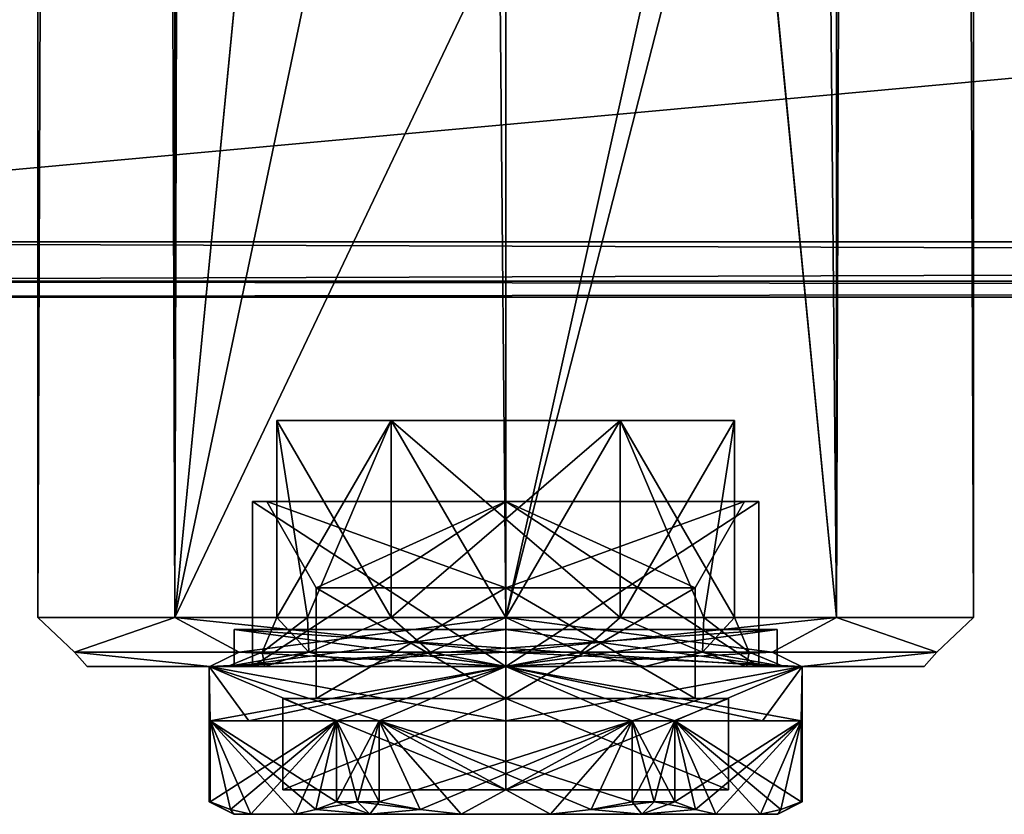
# Model space of a CAD drawing. Extents: x -65 to 446, y -88 to 1542.
# Tile 195 of 223: x -20 to 20, y -6 to 26. Entities that reach past the tile are written whole.
import ezdxf

# ---------------------------------------------------------------- set-up
doc = ezdxf.new("R2010")
doc.units = 0
doc.header["$LTSCALE"] = 74.25
for name, color, linetype in [('1102', 7, 'CONTINUOUS'), ('1103', 7, 'CONTINUOUS'), ('1104', 7, 'CONTINUOUS'), ('1107', 7, 'CONTINUOUS'), ('1108', 7, 'CONTINUOUS'), ('1152', 7, 'CONTINUOUS'), ('1154', 7, 'CONTINUOUS'), ('1155', 7, 'CONTINUOUS'), ('1158', 7, 'CONTINUOUS'), ('1159', 7, 'CONTINUOUS'), ('1162', 7, 'CONTINUOUS'), ('1163', 7, 'CONTINUOUS'), ('1164', 7, 'CONTINUOUS'), ('1165', 7, 'CONTINUOUS'), ('1166', 7, 'CONTINUOUS'), ('1594', 7, 'CONTINUOUS'), ('1595', 7, 'CONTINUOUS'), ('1596', 7, 'CONTINUOUS'), ('1597', 7, 'CONTINUOUS'), ('1598', 7, 'CONTINUOUS'), ('1599', 7, 'CONTINUOUS'), ('1600', 7, 'CONTINUOUS'), ('1601', 7, 'CONTINUOUS'), ('1602', 7, 'CONTINUOUS'), ('1603', 7, 'CONTINUOUS'), ('1604', 7, 'CONTINUOUS'), ('1605', 7, 'CONTINUOUS'), ('1606', 7, 'CONTINUOUS'), ('1607', 7, 'CONTINUOUS'), ('1608', 7, 'CONTINUOUS'), ('1609', 7, 'CONTINUOUS'), ('1610', 7, 'CONTINUOUS'), ('1611', 7, 'CONTINUOUS'), ('1612', 7, 'CONTINUOUS'), ('1613', 7, 'CONTINUOUS'), ('1614', 7, 'CONTINUOUS'), ('1615', 7, 'CONTINUOUS'), ('1616', 7, 'CONTINUOUS'), ('1617', 7, 'CONTINUOUS'), ('1618', 7, 'CONTINUOUS'), ('1619', 7, 'CONTINUOUS'), ('1620', 7, 'CONTINUOUS')]:
    doc.layers.add(name, color=color, linetype=linetype)

msp = doc.modelspace()

# ---------------------------------------------------------------- linework, layer by layer
at = {"layer": '1102', "color": 7, "linetype": 'CONTINUOUS'}
for points in [[(444, 62.75, 29), (-52, 62.75, 29), (444, 17.25, 29), (444, 62.75, 29)], [(-52, 62.75, 29), (-52, 17.25, 29), (444, 17.25, 29), (-52, 62.75, 29)]]:
    msp.add_3dface(points, dxfattribs=at)
at = {"layer": '1103', "color": 7, "linetype": 'CONTINUOUS'}
for points in [[(444, 15, 26.75), (-52, 15, 26.75), (444, 15, 21.25), (444, 15, 26.75)], [(-52, 15, 26.75), (-52, 15, 21.25), (444, 15, 21.25), (-52, 15, 26.75)]]:
    msp.add_3dface(points, dxfattribs=at)
at = {"layer": '1104', "color": 7, "linetype": 'CONTINUOUS'}
for points in [[(444, 17.25, 19), (-52, 17.25, 19), (444, 62.75, 19), (444, 17.25, 19)], [(-52, 17.25, 19), (-52, 62.75, 19), (444, 62.75, 19), (-52, 17.25, 19)]]:
    msp.add_3dface(points, dxfattribs=at)
at = {"layer": '1107', "color": 7, "linetype": 'CONTINUOUS'}
for points in [[(444, 17.25, 29), (-52, 17.25, 29), (-52, 15.659, 28.341), (444, 17.25, 29)], [(444, 17.25, 29), (-52, 15.659, 28.341), (444, 15.659, 28.341), (444, 17.25, 29)], [(-52, 15.659, 28.341), (-52, 15, 26.75), (444, 15.659, 28.341), (-52, 15.659, 28.341)], [(444, 15.659, 28.341), (-52, 15, 26.75), (444, 15, 26.75), (444, 15.659, 28.341)]]:
    msp.add_3dface(points, dxfattribs=at)
at = {"layer": '1108', "color": 7, "linetype": 'CONTINUOUS'}
for points in [[(-52, 15.659, 19.659), (-52, 17.25, 19), (444, 15.659, 19.659), (-52, 15.659, 19.659)], [(444, 15.659, 19.659), (-52, 17.25, 19), (444, 17.25, 19), (444, 15.659, 19.659)], [(444, 15, 21.25), (-52, 15, 21.25), (-52, 15.659, 19.659), (444, 15, 21.25)], [(444, 15, 21.25), (-52, 15.659, 19.659), (444, 15.659, 19.659), (444, 15, 21.25)]]:
    msp.add_3dface(points, dxfattribs=at)
at = {"layer": '1152', "color": 7, "linetype": 'CONTINUOUS'}
for points in [[(-12.021, 0, 12.021), (-17, 0, 0), (-12.021, 0, -12.021), (-12.021, 0, 12.021)], [(-12.021, 0, -12.021), (0, 0, -17), (-9.786, 0, -5.65), (-12.021, 0, -12.021)], [(0, 0, 17), (-12.021, 0, 12.021), (0, 0, 11.3), (0, 0, 17)], [(-12.021, 0, 12.021), (-12.021, 0, -12.021), (-11.3, 0), (-12.021, 0, 12.021)], [(0, 0, 11.3), (-12.021, 0, 12.021), (-5.65, 0, 9.786), (0, 0, 11.3)], [(-5.65, 0, 9.786), (-12.021, 0, 12.021), (-9.786, 0, 5.65), (-5.65, 0, 9.786)], [(-9.786, 0, 5.65), (-12.021, 0, 12.021), (-11.3, 0), (-9.786, 0, 5.65)], [(-11.3, 0), (-12.021, 0, -12.021), (-9.786, 0, -5.65), (-11.3, 0)], [(-9.786, 0, -5.65), (0, 0, -17), (-5.65, 0, -9.786), (-9.786, 0, -5.65)], [(-5.65, 0, -9.786), (0, 0, -17), (0, 0, -11.3), (-5.65, 0, -9.786)], [(0, 0, -17), (12.021, 0, -12.021), (0, 0, -11.3), (0, 0, -17)], [(0, 0, -11.3), (12.021, 0, -12.021), (5.65, 0, -9.786), (0, 0, -11.3)], [(12.021, 0, 12.021), (0, 0, 17), (9.786, 0, 5.65), (12.021, 0, 12.021)], [(9.786, 0, 5.65), (0, 0, 17), (5.65, 0, 9.786), (9.786, 0, 5.65)], [(5.65, 0, 9.786), (0, 0, 17), (0, 0, 11.3), (5.65, 0, 9.786)], [(5.65, 0, -9.786), (12.021, 0, -12.021), (9.786, 0, -5.65), (5.65, 0, -9.786)], [(12.021, 0, -12.021), (11.3, 0), (9.786, 0, -5.65), (12.021, 0, -12.021)], [(11.3, 0), (12.021, 0, 12.021), (9.786, 0, 5.65), (11.3, 0)], [(12.021, 0, -12.021), (12.021, 0, 12.021), (11.3, 0), (12.021, 0, -12.021)], [(12.021, 0, -12.021), (17, 0, 0), (12.021, 0, 12.021), (12.021, 0, -12.021)]]:
    msp.add_3dface(points, dxfattribs=at)
at = {"layer": '1154', "color": 7, "linetype": 'CONTINUOUS'}
for points in [[(0, 2, 19), (13.435, 2, 13.435), (0, 1534, 19), (0, 2, 19)], [(0, 1534, 19), (13.435, 2, 13.435), (13.435, 1534, 13.435), (0, 1534, 19)], [(13.435, 2, -13.435), (9.75, 40, -16.308), (13.435, 1534, -13.435), (13.435, 2, -13.435)], [(19, 2), (13.435, 2, -13.435), (19, 1534), (19, 2)], [(19, 1534), (13.435, 2, -13.435), (13.435, 1534, -13.435), (19, 1534)], [(13.435, 2, 13.435), (19, 2), (13.435, 1534, 13.435), (13.435, 2, 13.435)], [(13.435, 1534, 13.435), (19, 2), (19, 1534), (13.435, 1534, 13.435)], [(6.908, 33.119, -17.7), (9.75, 40, -16.308), (0, 2, -19), (6.908, 33.119, -17.7)], [(0, 2, -19), (9.75, 40, -16.308), (13.435, 2, -13.435), (0, 2, -19)], [(0, 30.25, -19), (6.908, 33.119, -17.7), (0, 2, -19), (0, 30.25, -19)]]:
    msp.add_3dface(points, dxfattribs=at)
at = {"layer": '1155', "color": 7, "linetype": 'CONTINUOUS'}
for points in [[(-19, 1534), (-13.435, 1534, -13.435), (-19, 2), (-19, 1534)], [(-19, 2), (-13.435, 1534, -13.435), (-13.435, 2, -13.435), (-19, 2)], [(-13.435, 1534, 13.435), (-19, 1534), (-13.435, 2, 13.435), (-13.435, 1534, 13.435)], [(-13.435, 2, 13.435), (-19, 1534), (-19, 2), (-13.435, 2, 13.435)], [(0, 2, 19), (0, 1534, 19), (-13.435, 1534, 13.435), (0, 2, 19)], [(0, 2, 19), (-13.435, 1534, 13.435), (-13.435, 2, 13.435), (0, 2, 19)], [(-13.435, 1534, -13.435), (-9.75, 1496, -16.308), (-13.435, 2, -13.435), (-13.435, 1534, -13.435)], [(-13.435, 2, -13.435), (-9.75, 1496, -16.308), (-9.75, 40, -16.308), (-13.435, 2, -13.435)], [(-6.908, 33.119, -17.7), (-13.435, 2, -13.435), (-9.75, 40, -16.308), (-6.908, 33.119, -17.7)], [(0, 30.25, -19), (-13.435, 2, -13.435), (-6.908, 33.119, -17.7), (0, 30.25, -19)], [(0, 30.25, -19), (0, 2, -19), (-13.435, 2, -13.435), (0, 30.25, -19)]]:
    msp.add_3dface(points, dxfattribs=at)
at = {"layer": '1158', "color": 7, "linetype": 'CONTINUOUS'}
for points in [[(-13.435, 2, 13.435), (-19, 2), (-17.513, 0.586, 5.69), (-13.435, 2, 13.435)], [(-19, 2), (-13.435, 2, -13.435), (-17.513, 0.586, -5.69), (-19, 2)], [(-19, 2), (-17.513, 0.586, -5.69), (-17.513, 0.586, 5.69), (-19, 2)], [(-13.435, 2, 13.435), (-17.513, 0.586, 5.69), (-10.824, 0.586, 14.897), (-13.435, 2, 13.435)], [(-13.435, 2, -13.435), (-10.824, 0.586, -14.897), (-17.513, 0.586, -5.69), (-13.435, 2, -13.435)], [(-13.435, 2, -13.435), (0, 2, -19), (-10.824, 0.586, -14.897), (-13.435, 2, -13.435)], [(0, 2, 19), (-13.435, 2, 13.435), (0, 0.586, 18.414), (0, 2, 19)], [(0, 0.586, 18.414), (-13.435, 2, 13.435), (-10.824, 0.586, 14.897), (0, 0.586, 18.414)], [(0, 2, -19), (0, 0.586, -18.414), (-10.824, 0.586, -14.897), (0, 2, -19)], [(-17, 0, 0), (-12.021, 0, 12.021), (-17.513, 0.586, 5.69), (-17, 0, 0)], [(-17.513, 0.586, 5.69), (-12.021, 0, 12.021), (-10.824, 0.586, 14.897), (-17.513, 0.586, 5.69)], [(-12.021, 0, -12.021), (-17, 0, 0), (-17.513, 0.586, -5.69), (-12.021, 0, -12.021)], [(-17.513, 0.586, -5.69), (-17, 0, 0), (-17.513, 0.586, 5.69), (-17.513, 0.586, -5.69)], [(-10.824, 0.586, -14.897), (-12.021, 0, -12.021), (-17.513, 0.586, -5.69), (-10.824, 0.586, -14.897)], [(0, 0.586, -18.414), (0, 0, -17), (-12.021, 0, -12.021), (0, 0.586, -18.414)], [(-12.021, 0, 12.021), (0, 0, 17), (-10.824, 0.586, 14.897), (-12.021, 0, 12.021)], [(0, 0.586, -18.414), (-12.021, 0, -12.021), (-10.824, 0.586, -14.897), (0, 0.586, -18.414)], [(0, 0, 17), (0, 0.586, 18.414), (-10.824, 0.586, 14.897), (0, 0, 17)]]:
    msp.add_3dface(points, dxfattribs=at)
at = {"layer": '1159', "color": 7, "linetype": 'CONTINUOUS'}
for points in [[(0, 2, -19), (13.435, 2, -13.435), (0, 0.586, -18.414), (0, 2, -19)], [(13.435, 2, -13.435), (10.824, 0.586, -14.897), (0, 0.586, -18.414), (13.435, 2, -13.435)], [(13.435, 2, 13.435), (0, 2, 19), (10.824, 0.586, 14.897), (13.435, 2, 13.435)], [(0, 2, 19), (0, 0.586, 18.414), (10.824, 0.586, 14.897), (0, 2, 19)], [(13.435, 2, -13.435), (17.513, 0.586, -5.69), (10.824, 0.586, -14.897), (13.435, 2, -13.435)], [(13.435, 2, 13.435), (10.824, 0.586, 14.897), (17.513, 0.586, 5.69), (13.435, 2, 13.435)], [(13.435, 2, -13.435), (19, 2), (17.513, 0.586, -5.69), (13.435, 2, -13.435)], [(19, 2), (13.435, 2, 13.435), (17.513, 0.586, 5.69), (19, 2)], [(19, 2), (17.513, 0.586, 5.69), (17.513, 0.586, -5.69), (19, 2)], [(12.021, 0, -12.021), (0, 0, -17), (10.824, 0.586, -14.897), (12.021, 0, -12.021)], [(10.824, 0.586, -14.897), (0, 0, -17), (0, 0.586, -18.414), (10.824, 0.586, -14.897)], [(0, 0, 17), (12.021, 0, 12.021), (0, 0.586, 18.414), (0, 0, 17)], [(0, 0.586, 18.414), (12.021, 0, 12.021), (10.824, 0.586, 14.897), (0, 0.586, 18.414)], [(17.513, 0.586, -5.69), (12.021, 0, -12.021), (10.824, 0.586, -14.897), (17.513, 0.586, -5.69)], [(10.824, 0.586, 14.897), (12.021, 0, 12.021), (17.513, 0.586, 5.69), (10.824, 0.586, 14.897)], [(17, 0, 0), (12.021, 0, -12.021), (17.513, 0.586, -5.69), (17, 0, 0)], [(12.021, 0, 12.021), (17, 0, 0), (17.513, 0.586, 5.69), (12.021, 0, 12.021)], [(17.513, 0.586, 5.69), (17, 0, 0), (17.513, 0.586, -5.69), (17.513, 0.586, 5.69)]]:
    msp.add_3dface(points, dxfattribs=at)
at = {"layer": '1162', "color": 7, "linetype": 'CONTINUOUS'}
for points in [[(-9.3, 10), (-4.65, 10, -8.054), (-4.65, 10, 8.054), (-9.3, 10)], [(-4.65, 10, -8.054), (4.65, 10, -8.054), (-4.65, 10, 8.054), (-4.65, 10, -8.054)], [(-4.65, 10, 8.054), (4.65, 10, -8.054), (4.65, 10, 8.054), (-4.65, 10, 8.054)], [(4.65, 10, -8.054), (9.3, 10), (4.65, 10, 8.054), (4.65, 10, -8.054)]]:
    msp.add_3dface(points, dxfattribs=at)
at = {"layer": '1163', "color": 7, "linetype": 'CONTINUOUS'}
for points in [[(-9.3, 10), (-4.65, 10, 8.054), (-9.3, 2), (-9.3, 10)], [(-9.3, 2), (-4.65, 10, 8.054), (-8.054, 2, 4.65), (-9.3, 2)], [(-8.054, 2, 4.65), (-4.65, 10, 8.054), (-4.65, 2, 8.054), (-8.054, 2, 4.65)], [(-4.65, 10, 8.054), (4.65, 10, 8.054), (-4.65, 2, 8.054), (-4.65, 10, 8.054)], [(-4.65, 2, 8.054), (4.65, 10, 8.054), (0, 2, 9.3), (-4.65, 2, 8.054)], [(0, 2, 9.3), (4.65, 10, 8.054), (4.65, 2, 8.054), (0, 2, 9.3)], [(4.65, 10, 8.054), (9.3, 10), (4.65, 2, 8.054), (4.65, 10, 8.054)], [(4.65, 2, 8.054), (9.3, 10), (8.054, 2, 4.65), (4.65, 2, 8.054)], [(8.054, 2, 4.65), (9.3, 10), (9.3, 2), (8.054, 2, 4.65)]]:
    msp.add_3dface(points, dxfattribs=at)
at = {"layer": '1164', "color": 7, "linetype": 'CONTINUOUS'}
for points in [[(-4.65, 10, -8.054), (-9.3, 10), (-4.65, 2, -8.054), (-4.65, 10, -8.054)], [(-9.3, 10), (-9.3, 2), (-8.054, 2, -4.65), (-9.3, 10)], [(-4.65, 2, -8.054), (-9.3, 10), (-8.054, 2, -4.65), (-4.65, 2, -8.054)], [(4.65, 10, -8.054), (-4.65, 10, -8.054), (4.65, 2, -8.054), (4.65, 10, -8.054)], [(4.65, 2, -8.054), (-4.65, 10, -8.054), (0, 2, -9.3), (4.65, 2, -8.054)], [(0, 2, -9.3), (-4.65, 10, -8.054), (-4.65, 2, -8.054), (0, 2, -9.3)], [(9.3, 10), (4.65, 10, -8.054), (9.3, 2), (9.3, 10)], [(9.3, 2), (4.65, 10, -8.054), (8.054, 2, -4.65), (9.3, 2)], [(8.054, 2, -4.65), (4.65, 10, -8.054), (4.65, 2, -8.054), (8.054, 2, -4.65)]]:
    msp.add_3dface(points, dxfattribs=at)
at = {"layer": '1165', "color": 7, "linetype": 'CONTINUOUS'}
for points in [[(-9.3, 2), (-8.054, 2, 4.65), (-9.886, 0.586), (-9.3, 2)], [(-9.886, 0.586), (-8.054, 2, 4.65), (-7.998, 0.586, 5.811), (-9.886, 0.586)], [(-8.054, 2, 4.65), (-4.65, 2, 8.054), (-7.998, 0.586, 5.811), (-8.054, 2, 4.65)], [(-4.65, 2, 8.054), (-3.055, 0.586, 9.402), (-7.998, 0.586, 5.811), (-4.65, 2, 8.054)], [(-4.65, 2, 8.054), (0, 2, 9.3), (-3.055, 0.586, 9.402), (-4.65, 2, 8.054)], [(0, 2, 9.3), (3.055, 0.586, 9.402), (-3.055, 0.586, 9.402), (0, 2, 9.3)], [(0, 2, 9.3), (4.65, 2, 8.054), (3.055, 0.586, 9.402), (0, 2, 9.3)], [(4.65, 2, 8.054), (7.998, 0.586, 5.811), (3.055, 0.586, 9.402), (4.65, 2, 8.054)], [(4.65, 2, 8.054), (8.054, 2, 4.65), (7.998, 0.586, 5.811), (4.65, 2, 8.054)], [(8.054, 2, 4.65), (9.3, 2), (7.998, 0.586, 5.811), (8.054, 2, 4.65)], [(9.3, 2), (9.886, 0.586), (7.998, 0.586, 5.811), (9.3, 2)], [(-9.786, 0, 5.65), (-11.3, 0), (-7.998, 0.586, 5.811), (-9.786, 0, 5.65)], [(-11.3, 0), (-9.886, 0.586), (-7.998, 0.586, 5.811), (-11.3, 0)], [(-5.65, 0, 9.786), (-9.786, 0, 5.65), (-7.998, 0.586, 5.811), (-5.65, 0, 9.786)], [(-3.055, 0.586, 9.402), (-5.65, 0, 9.786), (-7.998, 0.586, 5.811), (-3.055, 0.586, 9.402)], [(0, 0, 11.3), (-5.65, 0, 9.786), (-3.055, 0.586, 9.402), (0, 0, 11.3)], [(3.055, 0.586, 9.402), (0, 0, 11.3), (-3.055, 0.586, 9.402), (3.055, 0.586, 9.402)], [(5.65, 0, 9.786), (0, 0, 11.3), (3.055, 0.586, 9.402), (5.65, 0, 9.786)], [(7.998, 0.586, 5.811), (5.65, 0, 9.786), (3.055, 0.586, 9.402), (7.998, 0.586, 5.811)], [(9.786, 0, 5.65), (5.65, 0, 9.786), (7.998, 0.586, 5.811), (9.786, 0, 5.65)], [(9.886, 0.586), (9.786, 0, 5.65), (7.998, 0.586, 5.811), (9.886, 0.586)], [(11.3, 0), (9.786, 0, 5.65), (9.886, 0.586), (11.3, 0)]]:
    msp.add_3dface(points, dxfattribs=at)
at = {"layer": '1166', "color": 7, "linetype": 'CONTINUOUS'}
for points in [[(-9.3, 2), (-9.886, 0.586), (-7.998, 0.586, -5.811), (-9.3, 2)], [(-8.054, 2, -4.65), (-9.3, 2), (-7.998, 0.586, -5.811), (-8.054, 2, -4.65)], [(-4.65, 2, -8.054), (-8.054, 2, -4.65), (-7.998, 0.586, -5.811), (-4.65, 2, -8.054)], [(-4.65, 2, -8.054), (-7.998, 0.586, -5.811), (-3.055, 0.586, -9.402), (-4.65, 2, -8.054)], [(0, 2, -9.3), (-4.65, 2, -8.054), (-3.055, 0.586, -9.402), (0, 2, -9.3)], [(0, 2, -9.3), (-3.055, 0.586, -9.402), (3.055, 0.586, -9.402), (0, 2, -9.3)], [(4.65, 2, -8.054), (0, 2, -9.3), (3.055, 0.586, -9.402), (4.65, 2, -8.054)], [(4.65, 2, -8.054), (3.055, 0.586, -9.402), (7.998, 0.586, -5.811), (4.65, 2, -8.054)], [(8.054, 2, -4.65), (4.65, 2, -8.054), (7.998, 0.586, -5.811), (8.054, 2, -4.65)], [(8.054, 2, -4.65), (7.998, 0.586, -5.811), (9.886, 0.586), (8.054, 2, -4.65)], [(9.3, 2), (8.054, 2, -4.65), (9.886, 0.586), (9.3, 2)], [(-11.3, 0), (-9.786, 0, -5.65), (-9.886, 0.586), (-11.3, 0)], [(-9.886, 0.586), (-9.786, 0, -5.65), (-7.998, 0.586, -5.811), (-9.886, 0.586)], [(-9.786, 0, -5.65), (-5.65, 0, -9.786), (-7.998, 0.586, -5.811), (-9.786, 0, -5.65)], [(-7.998, 0.586, -5.811), (-5.65, 0, -9.786), (-3.055, 0.586, -9.402), (-7.998, 0.586, -5.811)], [(-5.65, 0, -9.786), (0, 0, -11.3), (-3.055, 0.586, -9.402), (-5.65, 0, -9.786)], [(-3.055, 0.586, -9.402), (0, 0, -11.3), (3.055, 0.586, -9.402), (-3.055, 0.586, -9.402)], [(0, 0, -11.3), (5.65, 0, -9.786), (3.055, 0.586, -9.402), (0, 0, -11.3)], [(3.055, 0.586, -9.402), (5.65, 0, -9.786), (7.998, 0.586, -5.811), (3.055, 0.586, -9.402)], [(5.65, 0, -9.786), (9.786, 0, -5.65), (7.998, 0.586, -5.811), (5.65, 0, -9.786)], [(9.786, 0, -5.65), (11.3, 0), (7.998, 0.586, -5.811), (9.786, 0, -5.65)], [(7.998, 0.586, -5.811), (11.3, 0), (9.886, 0.586), (7.998, 0.586, -5.811)]]:
    msp.add_3dface(points, dxfattribs=at)
at = {"layer": '1594', "color": 7, "linetype": 'CONTINUOUS'}
for points in [[(0, 3.2, -7.7), (-7.7, 3.2), (0, -1.3, -7.7), (0, 3.2, -7.7)], [(0, -1.3, -7.7), (-7.7, 3.2), (-7.7, -1.3), (0, -1.3, -7.7)], [(7.7, 3.2), (0, 3.2, -7.7), (7.7, -1.3), (7.7, 3.2)], [(7.7, -1.3), (0, 3.2, -7.7), (0, -1.3, -7.7), (7.7, -1.3)]]:
    msp.add_3dface(points, dxfattribs=at)
at = {"layer": '1595', "color": 7, "linetype": 'CONTINUOUS'}
for points in [[(-10.28, 6.7), (0, 6.7, 10.28), (-9.7, 6.7), (-10.28, 6.7)], [(0, 6.7, -10.28), (-10.28, 6.7), (0, 6.7, -9.7), (0, 6.7, -10.28)], [(-10.28, 6.7), (-9.7, 6.7), (0, 6.7, -9.7), (-10.28, 6.7)], [(-9.7, 6.7), (0, 6.7, 10.28), (0, 6.7, 9.7), (-9.7, 6.7)], [(0, 6.7, 10.28), (10.28, 6.7), (0, 6.7, 9.7), (0, 6.7, 10.28)], [(10.28, 6.7), (0, 6.7, -10.28), (9.7, 6.7), (10.28, 6.7)], [(0, 6.7, 9.7), (10.28, 6.7), (9.7, 6.7), (0, 6.7, 9.7)], [(9.7, 6.7), (0, 6.7, -10.28), (0, 6.7, -9.7), (9.7, 6.7)]]:
    msp.add_3dface(points, dxfattribs=at)
at = {"layer": '1596', "color": 7, "linetype": 'CONTINUOUS'}
for points in [[(-10.28, 6.7), (0, 6.7, -10.28), (-10.28, 0), (-10.28, 6.7)], [(-10.28, 0), (0, 6.7, -10.28), (0, 0, -10.28), (-10.28, 0)], [(0, 6.7, -10.28), (10.28, 6.7), (0, 0, -10.28), (0, 6.7, -10.28)], [(0, 0, -10.28), (10.28, 6.7), (10.28, 0), (0, 0, -10.28)]]:
    msp.add_3dface(points, dxfattribs=at)
at = {"layer": '1597', "color": 7, "linetype": 'CONTINUOUS'}
for points in [[(-10.28, 0), (0, 0, -10.28), (-12.05, 0), (-10.28, 0)], [(0, 0, 12.05), (-10.28, 0), (-12.05, 0), (0, 0, 12.05)], [(-12.05, 0), (0, 0, -10.28), (0, 0, -12.05), (-12.05, 0)], [(-10.28, 0), (0, 0, 12.05), (0, 0, 10.28), (-10.28, 0)], [(0, 0, -10.28), (10.28, 0), (0, 0, -12.05), (0, 0, -10.28)], [(10.28, 0), (12.05, 0), (0, 0, -12.05), (10.28, 0)], [(12.05, 0), (10.28, 0), (0, 0, 10.28), (12.05, 0)], [(0, 0, 12.05), (12.05, 0), (0, 0, 10.28), (0, 0, 12.05)]]:
    msp.add_3dface(points, dxfattribs=at)
at = {"layer": '1598', "color": 7, "linetype": 'CONTINUOUS'}
for points in [[(-12.05, 0), (0, 0, -12.05), (-12.008, -2.2, -1.001), (-12.05, 0)], [(-12.05, -5.5), (-12.05, 0), (-12.008, -2.2, -1.001), (-12.05, -5.5)], [(-12.008, -2.2, -1.001), (0, 0, -12.05), (-10.436, -2.2, -6.025), (-12.008, -2.2, -1.001)], [(-10.436, -2.2, -6.025), (0, 0, -12.05), (-6.871, -2.2, -9.899), (-10.436, -2.2, -6.025)], [(-6.871, -2.2, -9.899), (0, 0, -12.05), (-5.137, -2.2, -10.9), (-6.871, -2.2, -9.899)], [(-5.137, -2.2, -10.9), (0, 0, -12.05), (0, -2.2, -12.05), (-5.137, -2.2, -10.9)], [(0, 0, -12.05), (12.05, 0), (0, -2.2, -12.05), (0, 0, -12.05)], [(0, -2.2, -12.05), (12.05, 0), (5.137, -2.2, -10.9), (0, -2.2, -12.05)], [(5.137, -2.2, -10.9), (12.05, 0), (6.871, -2.2, -9.899), (5.137, -2.2, -10.9)], [(6.871, -2.2, -9.899), (12.05, 0), (10.436, -2.2, -6.025), (6.871, -2.2, -9.899)], [(10.436, -2.2, -6.025), (12.05, 0), (12.008, -2.2, -1.001), (10.436, -2.2, -6.025)], [(12.008, -2.2, -1.001), (12.05, 0), (12.008, -5.5, -1.001), (12.008, -2.2, -1.001)], [(12.008, -5.5, -1.001), (12.05, 0), (12.04, -5.5, -0.501), (12.008, -5.5, -1.001)], [(12.05, 0), (12.05, -5.5), (12.04, -5.5, -0.501), (12.05, 0)], [(-12.04, -5.5, -0.501), (-12.05, -5.5), (-12.008, -2.2, -1.001), (-12.04, -5.5, -0.501)], [(-12.008, -5.5, -1.001), (-12.04, -5.5, -0.501), (-12.008, -2.2, -1.001), (-12.008, -5.5, -1.001)], [(-6.871, -5.5, -9.899), (-6.871, -2.2, -9.899), (-5.137, -2.2, -10.9), (-6.871, -5.5, -9.899)], [(-6.025, -5.5, -10.436), (-6.871, -5.5, -9.899), (-5.137, -2.2, -10.9), (-6.025, -5.5, -10.436)], [(-5.137, -5.5, -10.9), (-6.025, -5.5, -10.436), (-5.137, -2.2, -10.9), (-5.137, -5.5, -10.9)], [(5.137, -5.5, -10.9), (5.137, -2.2, -10.9), (6.871, -2.2, -9.899), (5.137, -5.5, -10.9)], [(6.025, -5.5, -10.436), (5.137, -5.5, -10.9), (6.871, -2.2, -9.899), (6.025, -5.5, -10.436)], [(6.871, -5.5, -9.899), (6.025, -5.5, -10.436), (6.871, -2.2, -9.899), (6.871, -5.5, -9.899)]]:
    msp.add_3dface(points, dxfattribs=at)
at = {"layer": '1599', "color": 7, "linetype": 'CONTINUOUS'}
for points in [[(-11.05, -6), (-10.347, -6, -3.879), (-10.347, -6, 3.879), (-11.05, -6)], [(-10.347, -6, -3.879), (-8.532, -6, -7.021), (-10.347, -6, 3.879), (-10.347, -6, -3.879)], [(-10.347, -6, 3.879), (-8.532, -6, -7.021), (-8.532, -6, 7.021), (-10.347, -6, 3.879)], [(-8.532, -6, -7.021), (-5.525, -6, -9.57), (-8.532, -6, 7.021), (-8.532, -6, -7.021)], [(-8.532, -6, 7.021), (-5.525, -6, -9.57), (-5.525, -6, 9.57), (-8.532, -6, 7.021)], [(-5.525, -6, -9.57), (-1.815, -6, -10.9), (-5.525, -6, 9.57), (-5.525, -6, -9.57)], [(-5.525, -6, 9.57), (-1.815, -6, -10.9), (-1.815, -6, 10.9), (-5.525, -6, 9.57)], [(-1.815, -6, -10.9), (1.815, -6, -10.9), (-1.815, -6, 10.9), (-1.815, -6, -10.9)], [(-1.815, -6, 10.9), (1.815, -6, -10.9), (1.815, -6, 10.9), (-1.815, -6, 10.9)], [(1.815, -6, -10.9), (5.525, -6, -9.57), (1.815, -6, 10.9), (1.815, -6, -10.9)], [(1.815, -6, 10.9), (5.525, -6, -9.57), (5.525, -6, 9.57), (1.815, -6, 10.9)], [(5.525, -6, -9.57), (8.532, -6, -7.021), (5.525, -6, 9.57), (5.525, -6, -9.57)], [(5.525, -6, 9.57), (8.532, -6, -7.021), (8.532, -6, 7.021), (5.525, -6, 9.57)], [(8.532, -6, -7.021), (10.347, -6, -3.879), (8.532, -6, 7.021), (8.532, -6, -7.021)], [(8.532, -6, 7.021), (10.347, -6, -3.879), (10.347, -6, 3.879), (8.532, -6, 7.021)], [(10.347, -6, 3.879), (10.347, -6, -3.879), (11.05, -6), (10.347, -6, 3.879)]]:
    msp.add_3dface(points, dxfattribs=at)
at = {"layer": '1600', "color": 7, "linetype": 'CONTINUOUS'}
for points in [[(0, -5, 9.05), (9.05, -5), (-9.05, -5), (0, -5, 9.05)], [(-9.05, -5), (9.05, -5), (0, -5, -9.05), (-9.05, -5)]]:
    msp.add_3dface(points, dxfattribs=at)
at = {"layer": '1601', "color": 7, "linetype": 'CONTINUOUS'}
for points in [[(-7.7, -1.3), (-7.7, 3.2), (0, 3.2, 7.7), (-7.7, -1.3)], [(0, -1.3, 7.7), (-7.7, -1.3), (0, 3.2, 7.7), (0, -1.3, 7.7)], [(7.7, 3.2), (7.7, -1.3), (0, -1.3, 7.7), (7.7, 3.2)], [(7.7, 3.2), (0, -1.3, 7.7), (0, 3.2, 7.7), (7.7, 3.2)]]:
    msp.add_3dface(points, dxfattribs=at)
at = {"layer": '1602', "color": 7, "linetype": 'CONTINUOUS'}
for points in [[(0, 6.7, 10.28), (-10.28, 6.7), (0, 0, 10.28), (0, 6.7, 10.28)], [(-10.28, 6.7), (-10.28, 0), (0, 0, 10.28), (-10.28, 6.7)], [(10.28, 6.7), (0, 6.7, 10.28), (10.28, 0), (10.28, 6.7)], [(10.28, 0), (0, 6.7, 10.28), (0, 0, 10.28), (10.28, 0)]]:
    msp.add_3dface(points, dxfattribs=at)
at = {"layer": '1603', "color": 7, "linetype": 'CONTINUOUS'}
for points in [[(0, 0, 12.05), (-12.05, 0), (0, -2.2, 12.05), (0, 0, 12.05)], [(-12.05, 0), (-12.05, -5.5), (-12.04, -5.5, 0.501), (-12.05, 0)], [(0, -2.2, 12.05), (-12.05, 0), (-5.137, -2.2, 10.9), (0, -2.2, 12.05)], [(-5.137, -2.2, 10.9), (-12.05, 0), (-6.871, -2.2, 9.899), (-5.137, -2.2, 10.9)], [(-6.871, -2.2, 9.899), (-12.05, 0), (-10.436, -2.2, 6.025), (-6.871, -2.2, 9.899)], [(-10.436, -2.2, 6.025), (-12.05, 0), (-12.008, -2.2, 1.001), (-10.436, -2.2, 6.025)], [(-12.008, -2.2, 1.001), (-12.05, 0), (-12.008, -5.5, 1.001), (-12.008, -2.2, 1.001)], [(-12.008, -5.5, 1.001), (-12.05, 0), (-12.04, -5.5, 0.501), (-12.008, -5.5, 1.001)], [(12.05, 0), (0, 0, 12.05), (12.008, -2.2, 1.001), (12.05, 0)], [(12.008, -2.2, 1.001), (0, 0, 12.05), (10.436, -2.2, 6.025), (12.008, -2.2, 1.001)], [(10.436, -2.2, 6.025), (0, 0, 12.05), (6.871, -2.2, 9.899), (10.436, -2.2, 6.025)], [(6.871, -2.2, 9.899), (0, 0, 12.05), (5.137, -2.2, 10.9), (6.871, -2.2, 9.899)], [(5.137, -2.2, 10.9), (0, 0, 12.05), (0, -2.2, 12.05), (5.137, -2.2, 10.9)], [(12.05, -5.5), (12.05, 0), (12.008, -2.2, 1.001), (12.05, -5.5)], [(-5.137, -5.5, 10.9), (-5.137, -2.2, 10.9), (-6.871, -2.2, 9.899), (-5.137, -5.5, 10.9)], [(-6.025, -5.5, 10.436), (-5.137, -5.5, 10.9), (-6.871, -2.2, 9.899), (-6.025, -5.5, 10.436)], [(-6.871, -5.5, 9.899), (-6.025, -5.5, 10.436), (-6.871, -2.2, 9.899), (-6.871, -5.5, 9.899)], [(6.871, -5.5, 9.899), (6.871, -2.2, 9.899), (5.137, -2.2, 10.9), (6.871, -5.5, 9.899)], [(6.025, -5.5, 10.436), (6.871, -5.5, 9.899), (5.137, -2.2, 10.9), (6.025, -5.5, 10.436)], [(5.137, -5.5, 10.9), (6.025, -5.5, 10.436), (5.137, -2.2, 10.9), (5.137, -5.5, 10.9)], [(12.04, -5.5, 0.501), (12.05, -5.5), (12.008, -2.2, 1.001), (12.04, -5.5, 0.501)], [(12.008, -5.5, 1.001), (12.04, -5.5, 0.501), (12.008, -2.2, 1.001), (12.008, -5.5, 1.001)]]:
    msp.add_3dface(points, dxfattribs=at)
at = {"layer": '1604', "color": 7, "linetype": 'CONTINUOUS'}
for points in [[(-12.008, -2.2, -1.001), (-10.436, -2.2, -6.025), (-6.871, -2.2, -9.899), (-12.008, -2.2, -1.001)], [(-6.871, -2.2, 9.899), (-10.436, -2.2, 6.025), (-12.008, -2.2, 1.001), (-6.871, -2.2, 9.899)], [(-5.137, -2.2, -10.9), (0, -2.2, -12.05), (5.137, -2.2, -10.9), (-5.137, -2.2, -10.9)], [(5.137, -2.2, 10.9), (0, -2.2, 12.05), (-5.137, -2.2, 10.9), (5.137, -2.2, 10.9)], [(6.871, -2.2, -9.899), (10.436, -2.2, -6.025), (12.008, -2.2, -1.001), (6.871, -2.2, -9.899)], [(12.008, -2.2, 1.001), (10.436, -2.2, 6.025), (6.871, -2.2, 9.899), (12.008, -2.2, 1.001)]]:
    msp.add_3dface(points, dxfattribs=at)
at = {"layer": '1605', "color": 7, "linetype": 'CONTINUOUS'}
for points in [[(-1.815, -6, 10.9), (1.815, -6, 10.9), (-5.137, -2.2, 10.9), (-1.815, -6, 10.9)], [(-1.815, -6, 10.9), (-5.137, -2.2, 10.9), (-3.468, -5.806, 10.9), (-1.815, -6, 10.9)], [(-5.137, -2.2, 10.9), (1.815, -6, 10.9), (3.468, -5.806, 10.9), (-5.137, -2.2, 10.9)], [(5.137, -5.5, 10.9), (5.137, -2.2, 10.9), (-5.137, -2.2, 10.9), (5.137, -5.5, 10.9)], [(5.137, -5.5, 10.9), (-5.137, -2.2, 10.9), (3.468, -5.806, 10.9), (5.137, -5.5, 10.9)], [(-5.137, -2.2, 10.9), (-5.137, -5.5, 10.9), (-3.468, -5.806, 10.9), (-5.137, -2.2, 10.9)]]:
    msp.add_3dface(points, dxfattribs=at)
at = {"layer": '1606', "color": 7, "linetype": 'CONTINUOUS'}
for points in [[(8.532, -6, 7.021), (10.347, -6, 3.879), (6.871, -2.2, 9.899), (8.532, -6, 7.021)], [(8.532, -6, 7.021), (6.871, -2.2, 9.899), (7.705, -5.806, 8.454), (8.532, -6, 7.021)], [(6.871, -2.2, 9.899), (10.347, -6, 3.879), (11.174, -5.806, 2.446), (6.871, -2.2, 9.899)], [(12.008, -5.5, 1.001), (12.008, -2.2, 1.001), (6.871, -2.2, 9.899), (12.008, -5.5, 1.001)], [(12.008, -5.5, 1.001), (6.871, -2.2, 9.899), (11.174, -5.806, 2.446), (12.008, -5.5, 1.001)], [(6.871, -2.2, 9.899), (6.871, -5.5, 9.899), (7.705, -5.806, 8.454), (6.871, -2.2, 9.899)]]:
    msp.add_3dface(points, dxfattribs=at)
at = {"layer": '1607', "color": 7, "linetype": 'CONTINUOUS'}
for points in [[(6.871, -5.5, -9.899), (6.871, -2.2, -9.899), (12.008, -2.2, -1.001), (6.871, -5.5, -9.899)], [(6.871, -5.5, -9.899), (12.008, -2.2, -1.001), (7.705, -5.806, -8.454), (6.871, -5.5, -9.899)], [(12.008, -2.2, -1.001), (8.532, -6, -7.021), (7.705, -5.806, -8.454), (12.008, -2.2, -1.001)], [(12.008, -2.2, -1.001), (10.347, -6, -3.879), (8.532, -6, -7.021), (12.008, -2.2, -1.001)], [(10.347, -6, -3.879), (12.008, -2.2, -1.001), (11.174, -5.806, -2.446), (10.347, -6, -3.879)], [(12.008, -2.2, -1.001), (12.008, -5.5, -1.001), (11.174, -5.806, -2.446), (12.008, -2.2, -1.001)]]:
    msp.add_3dface(points, dxfattribs=at)
at = {"layer": '1608', "color": 7, "linetype": 'CONTINUOUS'}
for points in [[(-5.137, -5.5, -10.9), (-5.137, -2.2, -10.9), (5.137, -2.2, -10.9), (-5.137, -5.5, -10.9)], [(-5.137, -5.5, -10.9), (5.137, -2.2, -10.9), (-3.468, -5.806, -10.9), (-5.137, -5.5, -10.9)], [(5.137, -2.2, -10.9), (-1.815, -6, -10.9), (-3.468, -5.806, -10.9), (5.137, -2.2, -10.9)], [(5.137, -2.2, -10.9), (1.815, -6, -10.9), (-1.815, -6, -10.9), (5.137, -2.2, -10.9)], [(1.815, -6, -10.9), (5.137, -2.2, -10.9), (3.468, -5.806, -10.9), (1.815, -6, -10.9)], [(5.137, -2.2, -10.9), (5.137, -5.5, -10.9), (3.468, -5.806, -10.9), (5.137, -2.2, -10.9)]]:
    msp.add_3dface(points, dxfattribs=at)
at = {"layer": '1609', "color": 7, "linetype": 'CONTINUOUS'}
for points in [[(-12.008, -5.5, -1.001), (-12.008, -2.2, -1.001), (-6.871, -2.2, -9.899), (-12.008, -5.5, -1.001)], [(-12.008, -5.5, -1.001), (-6.871, -2.2, -9.899), (-11.174, -5.806, -2.446), (-12.008, -5.5, -1.001)], [(-6.871, -2.2, -9.899), (-10.347, -6, -3.879), (-11.174, -5.806, -2.446), (-6.871, -2.2, -9.899)], [(-6.871, -2.2, -9.899), (-8.532, -6, -7.021), (-10.347, -6, -3.879), (-6.871, -2.2, -9.899)], [(-8.532, -6, -7.021), (-6.871, -2.2, -9.899), (-7.706, -5.806, -8.454), (-8.532, -6, -7.021)], [(-6.871, -2.2, -9.899), (-6.871, -5.5, -9.899), (-7.706, -5.806, -8.454), (-6.871, -2.2, -9.899)]]:
    msp.add_3dface(points, dxfattribs=at)
at = {"layer": '1610', "color": 7, "linetype": 'CONTINUOUS'}
for points in [[(-10.347, -6, 3.879), (-8.532, -6, 7.021), (-12.008, -2.2, 1.001), (-10.347, -6, 3.879)], [(-10.347, -6, 3.879), (-12.008, -2.2, 1.001), (-11.174, -5.806, 2.446), (-10.347, -6, 3.879)], [(-12.008, -2.2, 1.001), (-8.532, -6, 7.021), (-7.706, -5.806, 8.454), (-12.008, -2.2, 1.001)], [(-6.871, -5.5, 9.899), (-6.871, -2.2, 9.899), (-12.008, -2.2, 1.001), (-6.871, -5.5, 9.899)], [(-6.871, -5.5, 9.899), (-12.008, -2.2, 1.001), (-7.706, -5.806, 8.454), (-6.871, -5.5, 9.899)], [(-12.008, -2.2, 1.001), (-12.008, -5.5, 1.001), (-11.174, -5.806, 2.446), (-12.008, -2.2, 1.001)]]:
    msp.add_3dface(points, dxfattribs=at)
at = {"layer": '1611', "color": 7, "linetype": 'CONTINUOUS'}
for points in [[(-7.7, 3.2), (-9.7, 6.7), (0, 6.7, 9.7), (-7.7, 3.2)], [(-7.7, 3.2), (0, 6.7, 9.7), (0, 3.2, 7.7), (-7.7, 3.2)], [(9.7, 6.7), (7.7, 3.2), (0, 3.2, 7.7), (9.7, 6.7)], [(0, 6.7, 9.7), (9.7, 6.7), (0, 3.2, 7.7), (0, 6.7, 9.7)]]:
    msp.add_3dface(points, dxfattribs=at)
at = {"layer": '1612', "color": 7, "linetype": 'CONTINUOUS'}
for points in [[(-7.7, 3.2), (0, 3.2, -7.7), (-9.7, 6.7), (-7.7, 3.2)], [(-9.7, 6.7), (0, 3.2, -7.7), (0, 6.7, -9.7), (-9.7, 6.7)], [(0, 3.2, -7.7), (7.7, 3.2), (0, 6.7, -9.7), (0, 3.2, -7.7)], [(7.7, 3.2), (9.7, 6.7), (0, 6.7, -9.7), (7.7, 3.2)]]:
    msp.add_3dface(points, dxfattribs=at)
at = {"layer": '1613', "color": 7, "linetype": 'CONTINUOUS'}
for points in [[(-9.05, -5), (0, -5, -9.05), (-9.05, -1.3), (-9.05, -5)], [(-9.05, -1.3), (0, -5, -9.05), (0, -1.3, -9.05), (-9.05, -1.3)], [(0, -5, -9.05), (9.05, -5), (0, -1.3, -9.05), (0, -5, -9.05)], [(0, -1.3, -9.05), (9.05, -5), (9.05, -1.3), (0, -1.3, -9.05)]]:
    msp.add_3dface(points, dxfattribs=at)
at = {"layer": '1614', "color": 7, "linetype": 'CONTINUOUS'}
for points in [[(-7.7, -1.3), (-9.05, -1.3), (0, -1.3, -9.05), (-7.7, -1.3)], [(-9.05, -1.3), (-7.7, -1.3), (0, -1.3, 7.7), (-9.05, -1.3)], [(0, -1.3, 9.05), (-9.05, -1.3), (0, -1.3, 7.7), (0, -1.3, 9.05)], [(0, -1.3, -7.7), (-7.7, -1.3), (0, -1.3, -9.05), (0, -1.3, -7.7)], [(7.7, -1.3), (0, -1.3, -7.7), (9.05, -1.3), (7.7, -1.3)], [(7.7, -1.3), (9.05, -1.3), (0, -1.3, 9.05), (7.7, -1.3)], [(7.7, -1.3), (0, -1.3, 9.05), (0, -1.3, 7.7), (7.7, -1.3)], [(0, -1.3, -7.7), (0, -1.3, -9.05), (9.05, -1.3), (0, -1.3, -7.7)]]:
    msp.add_3dface(points, dxfattribs=at)
at = {"layer": '1615', "color": 7, "linetype": 'CONTINUOUS'}
for points in [[(0, -5, 9.05), (-9.05, -5), (0, -1.3, 9.05), (0, -5, 9.05)], [(-9.05, -5), (-9.05, -1.3), (0, -1.3, 9.05), (-9.05, -5)], [(9.05, -5), (0, -5, 9.05), (9.05, -1.3), (9.05, -5)], [(9.05, -1.3), (0, -5, 9.05), (0, -1.3, 9.05), (9.05, -1.3)]]:
    msp.add_3dface(points, dxfattribs=at)
at = {"layer": '1616', "color": 7, "linetype": 'CONTINUOUS'}
for points in [[(-12.05, -5.5), (-12.04, -5.5, -0.501), (-11.05, -6), (-12.05, -5.5)], [(-12.05, -5.5), (-11.05, -6), (-11.174, -5.806, 2.446), (-12.05, -5.5)], [(-12.04, -5.5, 0.501), (-12.05, -5.5), (-11.174, -5.806, 2.446), (-12.04, -5.5, 0.501)], [(-12.04, -5.5, -0.501), (-12.008, -5.5, -1.001), (-11.05, -6), (-12.04, -5.5, -0.501)], [(-12.008, -5.5, 1.001), (-12.04, -5.5, 0.501), (-11.174, -5.806, 2.446), (-12.008, -5.5, 1.001)], [(-11.05, -6), (-12.008, -5.5, -1.001), (-11.174, -5.806, -2.446), (-11.05, -6)], [(-6.871, -5.5, -9.899), (-6.025, -5.5, -10.436), (-7.706, -5.806, -8.454), (-6.871, -5.5, -9.899)], [(-6.025, -5.5, -10.436), (-5.525, -6, -9.57), (-7.706, -5.806, -8.454), (-6.025, -5.5, -10.436)], [(-5.525, -6, 9.57), (-6.871, -5.5, 9.899), (-7.706, -5.806, 8.454), (-5.525, -6, 9.57)], [(-5.525, -6, 9.57), (-6.025, -5.5, 10.436), (-6.871, -5.5, 9.899), (-5.525, -6, 9.57)], [(-6.025, -5.5, -10.436), (-5.137, -5.5, -10.9), (-5.525, -6, -9.57), (-6.025, -5.5, -10.436)], [(-6.025, -5.5, 10.436), (-5.525, -6, 9.57), (-3.468, -5.806, 10.9), (-6.025, -5.5, 10.436)], [(-5.137, -5.5, 10.9), (-6.025, -5.5, 10.436), (-3.468, -5.806, 10.9), (-5.137, -5.5, 10.9)], [(-5.525, -6, -9.57), (-5.137, -5.5, -10.9), (-3.468, -5.806, -10.9), (-5.525, -6, -9.57)], [(5.137, -5.5, -10.9), (6.025, -5.5, -10.436), (3.468, -5.806, -10.9), (5.137, -5.5, -10.9)], [(6.025, -5.5, -10.436), (5.525, -6, -9.57), (3.468, -5.806, -10.9), (6.025, -5.5, -10.436)], [(5.525, -6, 9.57), (5.137, -5.5, 10.9), (3.468, -5.806, 10.9), (5.525, -6, 9.57)], [(5.525, -6, 9.57), (6.025, -5.5, 10.436), (5.137, -5.5, 10.9), (5.525, -6, 9.57)], [(6.025, -5.5, -10.436), (6.871, -5.5, -9.899), (5.525, -6, -9.57), (6.025, -5.5, -10.436)], [(5.525, -6, -9.57), (6.871, -5.5, -9.899), (7.705, -5.806, -8.454), (5.525, -6, -9.57)], [(6.025, -5.5, 10.436), (5.525, -6, 9.57), (7.705, -5.806, 8.454), (6.025, -5.5, 10.436)], [(6.871, -5.5, 9.899), (6.025, -5.5, 10.436), (7.705, -5.806, 8.454), (6.871, -5.5, 9.899)], [(11.05, -6), (12.05, -5.5), (12.04, -5.5, 0.501), (11.05, -6)], [(12.05, -5.5), (11.05, -6), (11.174, -5.806, -2.446), (12.05, -5.5)], [(11.05, -6), (12.04, -5.5, 0.501), (12.008, -5.5, 1.001), (11.05, -6)], [(11.05, -6), (12.008, -5.5, 1.001), (11.174, -5.806, 2.446), (11.05, -6)], [(12.04, -5.5, -0.501), (12.05, -5.5), (11.174, -5.806, -2.446), (12.04, -5.5, -0.501)], [(12.008, -5.5, -1.001), (12.04, -5.5, -0.501), (11.174, -5.806, -2.446), (12.008, -5.5, -1.001)], [(-10.347, -6, -3.879), (-11.05, -6), (-11.174, -5.806, -2.446), (-10.347, -6, -3.879)], [(-11.05, -6), (-10.347, -6, 3.879), (-11.174, -5.806, 2.446), (-11.05, -6)], [(-5.525, -6, -9.57), (-8.532, -6, -7.021), (-7.706, -5.806, -8.454), (-5.525, -6, -9.57)], [(-8.532, -6, 7.021), (-5.525, -6, 9.57), (-7.706, -5.806, 8.454), (-8.532, -6, 7.021)], [(-1.815, -6, -10.9), (-5.525, -6, -9.57), (-3.468, -5.806, -10.9), (-1.815, -6, -10.9)], [(-5.525, -6, 9.57), (-1.815, -6, 10.9), (-3.468, -5.806, 10.9), (-5.525, -6, 9.57)], [(5.525, -6, -9.57), (1.815, -6, -10.9), (3.468, -5.806, -10.9), (5.525, -6, -9.57)], [(1.815, -6, 10.9), (5.525, -6, 9.57), (3.468, -5.806, 10.9), (1.815, -6, 10.9)], [(8.532, -6, -7.021), (5.525, -6, -9.57), (7.705, -5.806, -8.454), (8.532, -6, -7.021)], [(5.525, -6, 9.57), (8.532, -6, 7.021), (7.705, -5.806, 8.454), (5.525, -6, 9.57)], [(11.05, -6), (10.347, -6, -3.879), (11.174, -5.806, -2.446), (11.05, -6)], [(10.347, -6, 3.879), (11.05, -6), (11.174, -5.806, 2.446), (10.347, -6, 3.879)]]:
    msp.add_3dface(points, dxfattribs=at)
at = {"layer": '1617', "color": 7, "linetype": 'CONTINUOUS'}
for points in [[(11.03, 1.5), (0, 1.5, 11.03), (11.03, 0), (11.03, 1.5)], [(11.03, 0), (0, 1.5, 11.03), (0, 0.75, 11.78), (11.03, 0)], [(0, 1.5, -11.03), (11.03, 1.5), (0, 0.75, -11.78), (0, 1.5, -11.03)], [(0, 0.75, -11.78), (11.03, 1.5), (0, 0, -11.03), (0, 0.75, -11.78)], [(0, 0, -11.03), (11.03, 1.5), (11.03, 0), (0, 0, -11.03)], [(0, 0, 11.03), (11.03, 0), (0, 0.75, 11.78), (0, 0, 11.03)]]:
    msp.add_3dface(points, dxfattribs=at)
at = {"layer": '1618', "color": 7, "linetype": 'CONTINUOUS'}
for points in [[(0, 1.5, 11.03), (11.03, 1.5), (0, 0.75, 10.28), (0, 1.5, 11.03)], [(11.03, 1.5), (0, 1.5, -11.03), (11.03, 0), (11.03, 1.5)], [(11.03, 1.5), (11.03, 0), (0, 0, 11.03), (11.03, 1.5)], [(11.03, 1.5), (0, 0, 11.03), (0, 0.75, 10.28), (11.03, 1.5)], [(11.03, 0), (0, 1.5, -11.03), (0, 0.75, -10.28), (11.03, 0)], [(0, 0, -11.03), (11.03, 0), (0, 0.75, -10.28), (0, 0, -11.03)]]:
    msp.add_3dface(points, dxfattribs=at)
at = {"layer": '1619', "color": 7, "linetype": 'CONTINUOUS'}
for points in [[(0, 0.75, 11.78), (0, 1.5, 11.03), (-11.03, 1.5), (0, 0.75, 11.78)], [(0, 1.5, -11.03), (0, 0.75, -11.78), (-11.03, 0), (0, 1.5, -11.03)], [(0, 1.5, -11.03), (-11.03, 0), (-11.03, 1.5), (0, 1.5, -11.03)], [(0, 0, 11.03), (0, 0.75, 11.78), (-11.03, 1.5), (0, 0, 11.03)], [(-11.03, 0), (0, 0, 11.03), (-11.03, 1.5), (-11.03, 0)], [(0, 0.75, -11.78), (0, 0, -11.03), (-11.03, 0), (0, 0.75, -11.78)]]:
    msp.add_3dface(points, dxfattribs=at)
at = {"layer": '1620', "color": 7, "linetype": 'CONTINUOUS'}
for points in [[(0, 1.5, 11.03), (0, 0.75, 10.28), (-11.03, 0), (0, 1.5, 11.03)], [(0, 1.5, 11.03), (-11.03, 0), (-11.03, 1.5), (0, 1.5, 11.03)], [(0, 0.75, -10.28), (0, 1.5, -11.03), (-11.03, 1.5), (0, 0.75, -10.28)], [(0, 0, -11.03), (0, 0.75, -10.28), (-11.03, 1.5), (0, 0, -11.03)], [(-11.03, 0), (0, 0, -11.03), (-11.03, 1.5), (-11.03, 0)], [(0, 0.75, 10.28), (0, 0, 11.03), (-11.03, 0), (0, 0.75, 10.28)]]:
    msp.add_3dface(points, dxfattribs=at)

doc.saveas('drawing.dxf')
